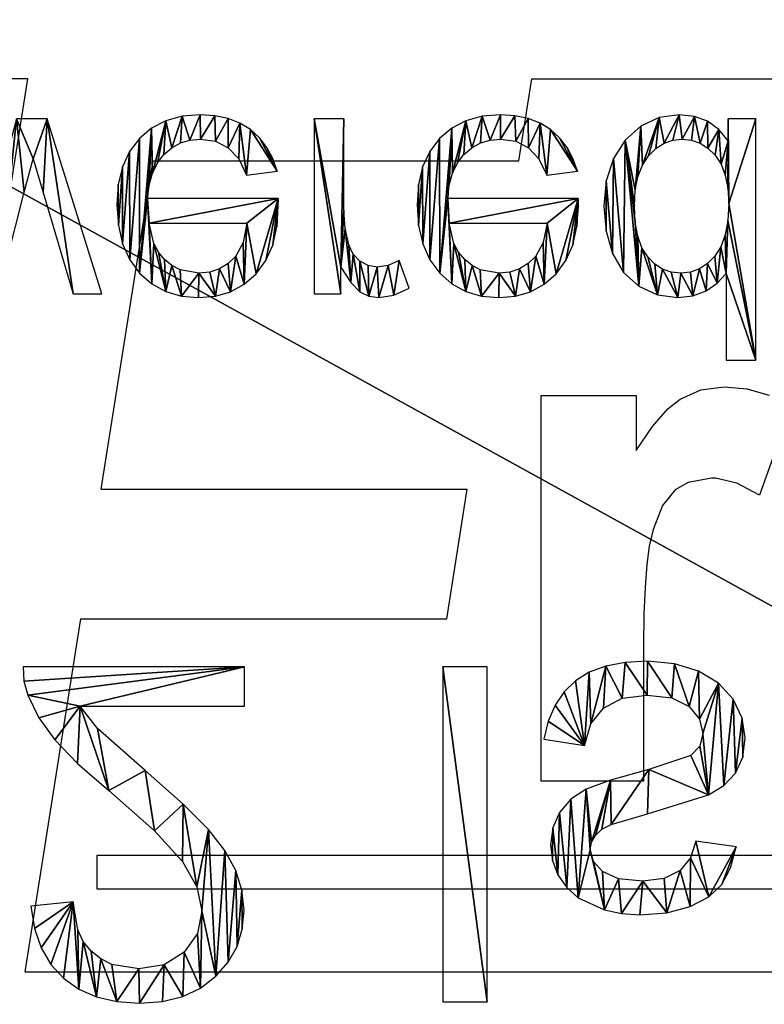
# Model space of a CAD drawing. Header units: millimetres. Extents: x 72 to 150.5, y 81.2 to 131.3.
# Tile 247 of 256: x 115.7 to 120.9, y 110.1 to 117. Entities that reach past the tile are written whole.
import ezdxf

# ---------------------------------------------------------------- set-up
doc = ezdxf.new("R2010")
doc.units = ezdxf.units.MM

# ---------------------------------------------------------------- blocks, each defined once
blk = doc.blocks.new('RS-232 Isolator')
for p, q in [((9.8371, 2.313, 0.012), (9.9626, 2.3676, 0.012)), ((9.9626, 2.3676, 0.012), (10.1051, 2.4004, 0.012)), ((10.1051, 2.4004, 0.012), (10.2648, 2.4113, 0.012)), ((10.2648, 2.4113, 0.012), (10.4258, 2.3995, 0.012)), ((10.4258, 2.3995, 0.012), (10.569, 2.3642, 0.012)), ((10.569, 2.3642, 0.012), (10.6946, 2.3053, 0.012)), ((12.4008, 0.0419, 0.012), (12.4008, 2.4016, 0.012)), ((12.4008, 2.4016, 0.012), (12.7131, 2.4016, 0.012)), ((12.7131, 2.4016, 0.012), (12.7131, 0.0419, 0.012)), ((9.7288, 2.2366, 0.012), (9.8371, 2.313, 0.012)), ((10.6946, 2.3053, 0.012), (10.8024, 2.2229, 0.012)), ((9.6395, 2.1394, 0.012), (9.7288, 2.2366, 0.012)), ((10.8024, 2.2229, 0.012), (10.889, 2.1231, 0.012)), ((10.2584, 2.1714, 0.012), (10.07, 2.14, 0.012)), ((10.4376, 2.1419, 0.012), (10.2584, 2.1714, 0.012)), ((9.5714, 2.0223, 0.012), (9.6395, 2.1394, 0.012)), ((9.9915, 2.1008, 0.012), (9.9235, 2.0459, 0.012)), ((10.07, 2.14, 0.012), (9.9915, 2.1008, 0.012)), ((10.5795, 2.0531, 0.012), (10.4376, 2.1419, 0.012)), ((10.889, 2.1231, 0.012), (10.9509, 2.0121, 0.012)), ((9.5244, 1.8855, 0.012), (9.5714, 2.0223, 0.012)), ((9.9235, 2.0459, 0.012), (9.8685, 1.9771, 0.012)), ((10.6718, 1.9213, 0.012), (10.5795, 2.0531, 0.012)), ((10.9509, 2.0121, 0.012), (10.988, 1.8897, 0.012)), ((9.8685, 1.9771, 0.012), (9.829, 1.8962, 0.012)), ((9.4986, 1.7288, 0.012), (9.5244, 1.8855, 0.012)), ((9.829, 1.8962, 0.012), (9.7964, 1.6982, 0.012)), ((10.7026, 1.7626, 0.012), (10.6718, 1.9213, 0.012)), ((10.988, 1.8897, 0.012), (11.0004, 1.7561, 0.012)), ((10.6688, 1.5934, 0.012), (10.7026, 1.7626, 0.012)), ((11.0004, 1.7561, 0.012), (10.9859, 1.6157, 0.012)), ((13.3537, 1.6708, 0.012), (13.538, 1.7553, 0.012)), ((13.538, 1.7553, 0.012), (13.659, 1.7813, 0.012)), ((13.659, 1.7813, 0.012), (13.7883, 1.7899, 0.012)), ((13.7883, 1.7899, 0.012), (13.9773, 1.7755, 0.012)), ((13.9773, 1.7755, 0.012), (14.1416, 1.732, 0.012)), ((9.7964, 1.6982, 0.012), (9.4986, 1.7288, 0.012)), ((13.273, 1.5982, 0.012), (13.3537, 1.6708, 0.012)), ((14.1416, 1.732, 0.012), (14.2738, 1.6638, 0.012)), ((10.9859, 1.6157, 0.012), (10.9425, 1.4777, 0.012)), ((13.2113, 1.5091, 0.012), (13.273, 1.5982, 0.012)), ((14.2738, 1.6638, 0.012), (14.3662, 1.5751, 0.012)), ((10.5674, 1.4141, 0.012), (10.6688, 1.5934, 0.012)), ((13.6382, 1.5352, 0.012), (13.5243, 1.4857, 0.012)), ((13.8093, 1.5517, 0.012), (13.6382, 1.5352, 0.012)), ((13.9592, 1.5332, 0.012), (13.8093, 1.5517, 0.012)), ((14.0708, 1.4777, 0.012), (13.9592, 1.5332, 0.012)), ((14.3662, 1.5751, 0.012), (14.4274, 1.4594, 0.012)), ((10.9425, 1.4777, 0.012), (10.8654, 1.3372, 0.012)), ((13.172, 1.4074, 0.012), (13.2113, 1.5091, 0.012)), ((13.5243, 1.4857, 0.012), (13.4604, 1.4141, 0.012)), ((14.1451, 1.3891, 0.012), (14.0708, 1.4777, 0.012)), ((14.4274, 1.4594, 0.012), (14.466, 1.3103, 0.012)), ((10.3698, 1.197, 0.012), (10.5674, 1.4141, 0.012)), ((13.159, 1.2974, 0.012), (13.172, 1.4074, 0.012)), ((13.4604, 1.4141, 0.012), (13.439, 1.3312, 0.012)), ((14.1827, 1.2716, 0.012), (14.1451, 1.3891, 0.012)), ((10.8654, 1.3372, 0.012), (10.7501, 1.1895, 0.012)), ((13.439, 1.3312, 0.012), (13.4479, 1.2777, 0.012)), ((13.1748, 1.1773, 0.012), (13.159, 1.2974, 0.012)), ((13.4479, 1.2777, 0.012), (13.4744, 1.2298, 0.012)), ((14.466, 1.3103, 0.012), (14.1827, 1.2716, 0.012)), ((10.0475, 0.9143, 0.012), (10.3698, 1.197, 0.012)), ((10.7501, 1.1895, 0.012), (10.5712, 1.0101, 0.012)), ((13.4744, 1.2298, 0.012), (13.5199, 1.1871, 0.012)), ((13.5199, 1.1871, 0.012), (13.5855, 1.1525, 0.012)), ((13.2225, 1.068, 0.012), (13.1748, 1.1773, 0.012)), ((13.5855, 1.1525, 0.012), (13.8414, 1.0785, 0.012)), ((13.301, 0.9755, 0.012), (13.2225, 1.068, 0.012)), ((13.8414, 1.0785, 0.012), (14.2704, 0.9441, 0.012)), ((10.5712, 1.0101, 0.012), (10.3034, 0.7742, 0.012)), ((13.4093, 0.9054, 0.012), (13.301, 0.9755, 0.012)), ((9.8288, 0.7235, 0.012), (10.0475, 0.9143, 0.012)), ((13.5813, 0.8412, 0.012), (13.4093, 0.9054, 0.012)), ((14.2704, 0.9441, 0.012), (14.3789, 0.8799, 0.012)), ((13.8511, 0.7662, 0.012), (13.5813, 0.8412, 0.012)), ((14.3789, 0.8799, 0.012), (14.4612, 0.792, 0.012)), ((10.3034, 0.7742, 0.012), (9.9686, 0.4773, 0.012)), ((14.1473, 0.668, 0.012), (13.8511, 0.7662, 0.012)), ((14.4612, 0.792, 0.012), (14.5131, 0.6801, 0.012)), ((9.6684, 0.5569, 0.012), (9.8288, 0.7235, 0.012)), ((14.2113, 0.6012, 0.012), (14.1473, 0.668, 0.012)), ((14.5131, 0.6801, 0.012), (14.5304, 0.5441, 0.012)), ((9.5551, 0.4012, 0.012), (9.6684, 0.5569, 0.012)), ((13.1107, 0.5521, 0.012), (13.3972, 0.5972, 0.012)), ((13.3972, 0.5972, 0.012), (13.4429, 0.4451, 0.012)), ((14.2326, 0.5135, 0.012), (14.2113, 0.6012, 0.012)), ((13.1427, 0.4244, 0.012), (13.1107, 0.5521, 0.012)), ((14.2085, 0.4111, 0.012), (14.2326, 0.5135, 0.012)), ((14.5304, 0.5441, 0.012), (14.5093, 0.4034, 0.012)), ((9.9686, 0.4773, 0.012), (9.8463, 0.3203, 0.012)), ((13.1905, 0.3135, 0.012), (13.1427, 0.4244, 0.012)), ((13.4429, 0.4451, 0.012), (13.5316, 0.3332, 0.012)), ((9.4777, 0.2431, 0.012), (9.5551, 0.4012, 0.012)), ((14.136, 0.3227, 0.012), (14.2085, 0.4111, 0.012)), ((14.5093, 0.4034, 0.012), (14.4459, 0.2712, 0.012)), ((9.8463, 0.3203, 0.012), (11.0036, 0.3203, 0.012)), ((11.0036, 0.3203, 0.012), (11.0036, 0.0419, 0.012)), ((13.2542, 0.2192, 0.012), (13.1905, 0.3135, 0.012)), ((13.5316, 0.3332, 0.012), (13.6638, 0.2644, 0.012)), ((14.0137, 0.2618, 0.012), (14.136, 0.3227, 0.012)), ((9.4507, 0.1445, 0.012), (9.4777, 0.2431, 0.012)), ((13.3336, 0.1416, 0.012), (13.2542, 0.2192, 0.012)), ((13.6638, 0.2644, 0.012), (13.8398, 0.2414, 0.012)), ((13.8398, 0.2414, 0.012), (14.0137, 0.2618, 0.012)), ((14.4459, 0.2712, 0.012), (14.3427, 0.1577, 0.012)), ((9.4439, 0.0419, 0.012), (9.4507, 0.1445, 0.012)), ((13.4308, 0.0811, 0.012), (13.3336, 0.1416, 0.012)), ((14.3427, 0.1577, 0.012), (14.202, 0.0732, 0.012)), ((13.5479, 0.0378, 0.012), (13.4308, 0.0811, 0.012)), ((14.202, 0.0732, 0.012), (14.0322, 0.0207, 0.012)), ((11.0036, 0.0419, 0.012), (9.4439, 0.0419, 0.012)), ((12.7131, 0.0419, 0.012), (12.4008, 0.0419, 0.012)), ((13.6848, 0.0119, 0.012), (13.5479, 0.0378, 0.012)), ((13.8414, 0.0032, 0.012), (13.6848, 0.0119, 0.012)), ((14.0322, 0.0207, 0.012), (13.8414, 0.0032, 0.012))]:
    blk.add_line(p, q)
mesh = blk.add_polyface()
corners = [(9.5244, 1.8855, 0.012), (9.7964, 1.6982, 0.012), (9.4986, 1.7288, 0.012), (9.5714, 2.0223, 0.012), (9.6395, 2.1394, 0.012), (9.7288, 2.2366, 0.012), (9.8371, 2.313, 0.012), (9.829, 1.8962, 0.012), (9.8685, 1.9771, 0.012), (9.9626, 2.3676, 0.012), (9.9235, 2.0459, 0.012), (9.9915, 2.1008, 0.012), (10.1051, 2.4004, 0.012), (10.07, 2.14, 0.012), (10.2584, 2.1714, 0.012), (10.2648, 2.4113, 0.012), (10.4376, 2.1419, 0.012), (10.4258, 2.3995, 0.012), (10.569, 2.3642, 0.012), (10.5795, 2.0531, 0.012), (10.6946, 2.3053, 0.012), (10.6718, 1.9213, 0.012), (10.7026, 1.7626, 0.012), (10.8024, 2.2229, 0.012), (10.7501, 1.1895, 0.012), (10.8654, 1.3372, 0.012), (10.889, 2.1231, 0.012), (10.9425, 1.4777, 0.012), (10.9509, 2.0121, 0.012), (10.9859, 1.6157, 0.012), (10.988, 1.8897, 0.012), (11.0004, 1.7561, 0.012), (10.0475, 0.9143, 0.012), (9.8463, 0.3203, 0.012), (9.8288, 0.7235, 0.012), (9.9686, 0.4773, 0.012), (10.3034, 0.7742, 0.012), (10.3698, 1.197, 0.012), (10.5712, 1.0101, 0.012), (10.5674, 1.4141, 0.012), (10.6688, 1.5934, 0.012), (9.4507, 0.1445, 0.012), (11.0036, 0.0419, 0.012), (9.4439, 0.0419, 0.012), (9.4777, 0.2431, 0.012), (9.5551, 0.4012, 0.012), (9.6684, 0.5569, 0.012), (11.0036, 0.3203, 0.012)]
mesh.append_faces([[corners[k] for k in face] for face in [(0, 1, 2), (29, 30, 31), (41, 42, 43), (42, 33, 47)]], dxfattribs={"vtx0": -1})
mesh.append_faces([[corners[k] for k in face] for face in [(1, 6, 7), (7, 6, 8), (8, 9, 10), (10, 9, 11), (11, 12, 13), (13, 12, 14), (14, 15, 16), (16, 18, 19), (19, 20, 21), (21, 20, 22), (24, 23, 25), (25, 26, 27), (27, 28, 29), (32, 33, 34), (33, 32, 35), (35, 32, 36), (36, 37, 38), (38, 40, 24)]], dxfattribs={"vtx0": -1, "vtx1": -1})
mesh.append_faces([[corners[k] for k in face] for face in [(22, 23, 24), (42, 44, 33)]], dxfattribs={"vtx0": -1, "vtx1": -1, "vtx2": -1})
mesh.append_faces([[corners[k] for k in face] for face in [(1, 0, 3), (1, 3, 4), (1, 4, 5), (1, 5, 6), (8, 6, 9), (11, 9, 12), (14, 12, 15), (16, 15, 17), (16, 17, 18), (19, 18, 20), (22, 20, 23), (25, 23, 26), (27, 26, 28), (29, 28, 30), (36, 32, 37), (38, 37, 39), (38, 39, 40), (24, 40, 22), (42, 41, 44), (33, 44, 45), (33, 45, 46), (33, 46, 34)]], dxfattribs={"vtx0": -1, "vtx2": -1})
mesh = blk.add_polyface()
corners = [(12.7131, 2.4016, 0.012), (12.4008, 0.0419, 0.012), (12.4008, 2.4016, 0.012), (12.7131, 0.0419, 0.012)]
mesh.append_faces([[corners[k] for k in face] for face in [(0, 1, 2), (1, 0, 3)]], dxfattribs={"vtx0": -1})
mesh = blk.add_polyface()
corners = [(13.172, 1.4074, 0.012), (13.1748, 1.1773, 0.012), (13.159, 1.2974, 0.012), (13.2113, 1.5091, 0.012), (13.2225, 1.068, 0.012), (13.273, 1.5982, 0.012), (13.301, 0.9755, 0.012), (13.3537, 1.6708, 0.012), (13.4093, 0.9054, 0.012), (13.439, 1.3312, 0.012), (13.538, 1.7553, 0.012), (13.4604, 1.4141, 0.012), (13.5243, 1.4857, 0.012), (13.6382, 1.5352, 0.012), (13.659, 1.7813, 0.012), (13.8093, 1.5517, 0.012), (13.7883, 1.7899, 0.012), (13.9773, 1.7755, 0.012), (13.9592, 1.5332, 0.012), (14.0708, 1.4777, 0.012), (14.1416, 1.732, 0.012), (14.1451, 1.3891, 0.012), (14.2738, 1.6638, 0.012), (14.1827, 1.2716, 0.012), (14.466, 1.3103, 0.012), (14.3662, 1.5751, 0.012), (14.4274, 1.4594, 0.012), (13.4479, 1.2777, 0.012), (13.5813, 0.8412, 0.012), (13.4744, 1.2298, 0.012), (13.5199, 1.1871, 0.012), (13.5855, 1.1525, 0.012), (13.8511, 0.7662, 0.012), (13.8414, 1.0785, 0.012), (14.2704, 0.9441, 0.012), (14.1473, 0.668, 0.012), (14.2113, 0.6012, 0.012), (14.2326, 0.5135, 0.012), (13.3972, 0.5972, 0.012), (13.1427, 0.4244, 0.012), (13.1107, 0.5521, 0.012), (13.1905, 0.3135, 0.012), (13.2542, 0.2192, 0.012), (13.3336, 0.1416, 0.012), (13.4308, 0.0811, 0.012), (13.4429, 0.4451, 0.012), (13.5479, 0.0378, 0.012), (13.5316, 0.3332, 0.012), (13.6638, 0.2644, 0.012), (13.6848, 0.0119, 0.012), (13.8398, 0.2414, 0.012), (13.8414, 0.0032, 0.012), (14.0137, 0.2618, 0.012), (14.0322, 0.0207, 0.012), (14.136, 0.3227, 0.012), (14.202, 0.0732, 0.012), (14.2085, 0.4111, 0.012), (14.3427, 0.1577, 0.012), (14.3789, 0.8799, 0.012), (14.4459, 0.2712, 0.012), (14.4612, 0.792, 0.012), (14.5093, 0.4034, 0.012), (14.5131, 0.6801, 0.012), (14.5304, 0.5441, 0.012)]
mesh.append_faces([[corners[k] for k in face] for face in [(0, 1, 2), (24, 25, 26), (38, 39, 40), (61, 62, 63)]], dxfattribs={"vtx0": -1})
mesh.append_faces([[corners[k] for k in face] for face in [(1, 3, 4), (4, 5, 6), (6, 7, 8), (9, 10, 11), (11, 10, 12), (12, 10, 13), (13, 14, 15), (15, 17, 18), (18, 17, 19), (19, 20, 21), (21, 22, 23), (23, 22, 24), (8, 27, 28), (27, 8, 9), (28, 31, 32), (32, 34, 35), (35, 34, 36), (36, 34, 37), (39, 38, 41), (41, 38, 42), (42, 38, 43), (43, 38, 44), (44, 45, 46), (46, 48, 49), (49, 50, 51), (51, 52, 53), (53, 54, 55), (55, 56, 57), (57, 58, 59), (59, 60, 61)]], dxfattribs={"vtx0": -1, "vtx1": -1})
mesh.append_faces([[corners[k] for k in face] for face in [(8, 7, 9), (57, 37, 34)]], dxfattribs={"vtx0": -1, "vtx1": -1, "vtx2": -1})
mesh.append_faces([[corners[k] for k in face] for face in [(1, 0, 3), (4, 3, 5), (6, 5, 7), (9, 7, 10), (13, 10, 14), (15, 14, 16), (15, 16, 17), (19, 17, 20), (21, 20, 22), (24, 22, 25), (28, 27, 29), (28, 29, 30), (28, 30, 31), (32, 31, 33), (32, 33, 34), (44, 38, 45), (46, 45, 47), (46, 47, 48), (49, 48, 50), (51, 50, 52), (53, 52, 54), (55, 54, 56), (57, 56, 37), (57, 34, 58), (59, 58, 60), (61, 60, 62)]], dxfattribs={"vtx0": -1, "vtx2": -1})
blk = doc.blocks.new('_Port-Powered_3-')
for p, q in [((20.726, 2.2068, 0.012), (20.726, 3.0535, 0.012)), ((20.726, 3.0535, 0.012), (21.0141, 3.0535, 0.012)), ((21.0141, 3.0535, 0.012), (21.0141, 0.6938, 0.012)), ((15.2523, 2.3823, 0.012), (15.4046, 2.427, 0.012)), ((15.4046, 2.427, 0.012), (15.5734, 2.4419, 0.012)), ((15.5734, 2.4419, 0.012), (15.737, 2.4273, 0.012)), ((15.737, 2.4273, 0.012), (15.8849, 2.3835, 0.012)), ((17.1469, 2.3839, 0.012), (17.2356, 2.4274, 0.012)), ((17.2356, 2.4274, 0.012), (17.3328, 2.4419, 0.012)), ((17.3328, 2.4419, 0.012), (17.4805, 2.4185, 0.012)), ((17.4805, 2.4185, 0.012), (17.6306, 2.3485, 0.012)), ((18.1835, 2.3823, 0.012), (18.3358, 2.427, 0.012)), ((18.3358, 2.427, 0.012), (18.5046, 2.4419, 0.012)), ((18.5046, 2.4419, 0.012), (18.6682, 2.4273, 0.012)), ((18.6682, 2.4273, 0.012), (18.8161, 2.3835, 0.012)), ((19.8728, 2.3308, 0.012), (20.0535, 2.4141, 0.012)), ((20.0535, 2.4141, 0.012), (20.2543, 2.4419, 0.012)), ((20.2543, 2.4419, 0.012), (20.4004, 2.4256, 0.012)), ((20.4004, 2.4256, 0.012), (20.5296, 2.3767, 0.012)), ((13.6145, 2.4032, 0.012), (13.8704, 1.4117, 0.012)), ((14.0539, 1.4149, 0.012), (14.3469, 2.4032, 0.012)), ((14.6286, 2.4032, 0.012), (14.0942, 0.6938, 0.012)), ((14.3469, 2.4032, 0.012), (14.6286, 2.4032, 0.012)), ((15.1165, 2.3078, 0.012), (15.2523, 2.3823, 0.012)), ((15.8849, 2.3835, 0.012), (16.0171, 2.3106, 0.012)), ((16.0171, 2.3106, 0.012), (16.1336, 2.2085, 0.012)), ((16.7018, 0.6938, 0.012), (16.7018, 2.4032, 0.012)), ((16.7018, 2.4032, 0.012), (16.9626, 2.4032, 0.012)), ((16.9626, 2.4032, 0.012), (16.9626, 2.1441, 0.012)), ((17.0586, 2.295, 0.012), (17.1469, 2.3839, 0.012)), ((17.6306, 2.3485, 0.012), (17.5308, 2.0797, 0.012)), ((18.0477, 2.3078, 0.012), (18.1835, 2.3823, 0.012)), ((18.8161, 2.3835, 0.012), (18.9483, 2.3106, 0.012)), ((18.9483, 2.3106, 0.012), (19.0648, 2.2085, 0.012)), ((19.7235, 2.1954, 0.012), (19.8728, 2.3308, 0.012)), ((20.5296, 2.3767, 0.012), (20.639, 2.3016, 0.012)), ((14.9972, 2.2036, 0.012), (15.1165, 2.3078, 0.012)), ((16.9626, 2.1441, 0.012), (17.0586, 2.295, 0.012)), ((17.9284, 2.2036, 0.012), (18.0477, 2.3078, 0.012)), ((20.639, 2.3016, 0.012), (20.726, 2.2068, 0.012)), ((14.9, 2.0724, 0.012), (14.9972, 2.2036, 0.012)), ((15.313, 2.1285, 0.012), (15.241, 2.07, 0.012)), ((15.393, 2.1702, 0.012), (15.313, 2.1285, 0.012)), ((15.5767, 2.2036, 0.012), (15.393, 2.1702, 0.012)), ((15.6818, 2.1932, 0.012), (15.5767, 2.2036, 0.012)), ((15.7767, 2.1618, 0.012), (15.6818, 2.1932, 0.012)), ((15.8613, 2.1095, 0.012), (15.7767, 2.1618, 0.012)), ((16.1336, 2.2085, 0.012), (16.2287, 2.0799, 0.012)), ((17.2282, 2.1282, 0.012), (17.1477, 2.0853, 0.012)), ((17.3183, 2.1425, 0.012), (17.2282, 2.1282, 0.012)), ((17.4245, 2.1268, 0.012), (17.3183, 2.1425, 0.012)), ((17.5308, 2.0797, 0.012), (17.4245, 2.1268, 0.012)), ((17.8312, 2.0724, 0.012), (17.9284, 2.2036, 0.012)), ((18.2442, 2.1285, 0.012), (18.1722, 2.07, 0.012)), ((18.3241, 2.1702, 0.012), (18.2442, 2.1285, 0.012)), ((18.5078, 2.2036, 0.012), (18.3241, 2.1702, 0.012)), ((18.613, 2.1932, 0.012), (18.5078, 2.2036, 0.012)), ((18.7078, 2.1618, 0.012), (18.613, 2.1932, 0.012)), ((18.7925, 2.1095, 0.012), (18.7078, 2.1618, 0.012)), ((19.0648, 2.2085, 0.012), (19.1599, 2.0799, 0.012)), ((19.6169, 2.0113, 0.012), (19.7235, 2.1954, 0.012)), ((20.1044, 2.1626, 0.012), (20.0277, 2.1133, 0.012)), ((20.1891, 2.1922, 0.012), (20.1044, 2.1626, 0.012)), ((20.2817, 2.202, 0.012), (20.1891, 2.1922, 0.012)), ((20.3768, 2.1918, 0.012), (20.2817, 2.202, 0.012)), ((20.464, 2.161, 0.012), (20.3768, 2.1918, 0.012)), ((20.5434, 2.1097, 0.012), (20.464, 2.161, 0.012)), ((14.8306, 1.9171, 0.012), (14.9, 2.0724, 0.012)), ((15.241, 2.07, 0.012), (15.1806, 1.9976, 0.012)), ((15.9356, 2.0362, 0.012), (15.8613, 2.1095, 0.012)), ((16.008, 1.9014, 0.012), (15.9356, 2.0362, 0.012)), ((16.2287, 2.0799, 0.012), (16.2966, 1.9276, 0.012)), ((17.1477, 2.0853, 0.012), (17.0829, 2.0171, 0.012)), ((17.7618, 1.9171, 0.012), (17.8312, 2.0724, 0.012)), ((18.1722, 2.07, 0.012), (18.1118, 1.9976, 0.012)), ((18.8668, 2.0362, 0.012), (18.7925, 2.1095, 0.012)), ((18.9392, 1.9014, 0.012), (18.8668, 2.0362, 0.012)), ((19.1599, 2.0799, 0.012), (19.2278, 1.9276, 0.012)), ((19.959, 2.0443, 0.012), (19.9023, 1.954, 0.012)), ((20.0277, 2.1133, 0.012), (19.959, 2.0443, 0.012)), ((20.6149, 2.0378, 0.012), (20.5434, 2.1097, 0.012)), ((20.674, 1.9441, 0.012), (20.6149, 2.0378, 0.012)), ((15.1806, 1.9976, 0.012), (15.1354, 1.9139, 0.012)), ((16.2966, 1.9276, 0.012), (16.3373, 1.7515, 0.012)), ((17.0398, 1.9268, 0.012), (17.0036, 1.765, 0.012)), ((17.0829, 2.0171, 0.012), (17.0398, 1.9268, 0.012)), ((18.1118, 1.9976, 0.012), (18.0666, 1.9139, 0.012)), ((19.2278, 1.9276, 0.012), (19.2685, 1.7515, 0.012)), ((19.5529, 1.7909, 0.012), (19.6169, 2.0113, 0.012)), ((19.9023, 1.954, 0.012), (19.8618, 1.841, 0.012)), ((20.7163, 1.827, 0.012), (20.674, 1.9441, 0.012)), ((14.7889, 1.7376, 0.012), (14.8306, 1.9171, 0.012)), ((15.1354, 1.9139, 0.012), (15.0905, 1.7127, 0.012)), ((16.0451, 1.7127, 0.012), (16.008, 1.9014, 0.012)), ((17.7201, 1.7376, 0.012), (17.7618, 1.9171, 0.012)), ((18.0666, 1.9139, 0.012), (18.0217, 1.7127, 0.012)), ((18.9763, 1.7127, 0.012), (18.9392, 1.9014, 0.012)), ((19.8618, 1.841, 0.012), (19.8375, 1.7053, 0.012)), ((14.7751, 1.534, 0.012), (14.7889, 1.7376, 0.012)), ((16.3373, 1.7515, 0.012), (16.3509, 1.5517, 0.012)), ((17.0036, 1.765, 0.012), (16.9915, 1.5887, 0.012)), ((17.7062, 1.534, 0.012), (17.7201, 1.7376, 0.012)), ((19.2685, 1.7515, 0.012), (19.2821, 1.5517, 0.012)), ((19.5316, 1.5469, 0.012), (19.5529, 1.7909, 0.012)), ((20.7416, 1.6865, 0.012), (20.7163, 1.827, 0.012)), ((15.0905, 1.7127, 0.012), (16.0451, 1.7127, 0.012)), ((18.0217, 1.7127, 0.012), (18.9763, 1.7127, 0.012)), ((19.8375, 1.7053, 0.012), (19.8294, 1.5469, 0.012)), ((20.7501, 1.5227, 0.012), (20.7416, 1.6865, 0.012)), ((16.3509, 1.5517, 0.012), (16.3493, 1.4744, 0.012)), ((16.9915, 1.5887, 0.012), (16.9915, 0.6938, 0.012)), ((19.2821, 1.5517, 0.012), (19.2805, 1.4744, 0.012)), ((19.5551, 1.2996, 0.012), (19.5316, 1.5469, 0.012)), ((19.8294, 1.5469, 0.012), (19.838, 1.3931, 0.012)), ((14.7888, 1.3372, 0.012), (14.7751, 1.534, 0.012)), ((16.3493, 1.4744, 0.012), (15.0744, 1.4744, 0.012)), ((15.0744, 1.4744, 0.012), (15.0904, 1.3419, 0.012)), ((17.72, 1.3372, 0.012), (17.7062, 1.534, 0.012)), ((19.2805, 1.4744, 0.012), (18.0056, 1.4744, 0.012)), ((18.0056, 1.4744, 0.012), (18.0216, 1.3419, 0.012)), ((20.7418, 1.3736, 0.012), (20.7501, 1.5227, 0.012)), ((13.8704, 1.4117, 0.012), (13.9557, 1.0849, 0.012)), ((13.9557, 1.0849, 0.012), (14.0539, 1.4149, 0.012)), ((19.838, 1.3931, 0.012), (19.864, 1.26, 0.012)), ((20.7169, 1.2449, 0.012), (20.7418, 1.3736, 0.012)), ((14.83, 1.1636, 0.012), (14.7888, 1.3372, 0.012)), ((15.0904, 1.3419, 0.012), (15.1223, 1.2258, 0.012)), ((17.7612, 1.1636, 0.012), (17.72, 1.3372, 0.012)), ((18.0216, 1.3419, 0.012), (18.0535, 1.2258, 0.012)), ((19.6258, 1.0825, 0.012), (19.5551, 1.2996, 0.012)), ((19.864, 1.26, 0.012), (19.9072, 1.1476, 0.012)), ((14.8986, 1.0132, 0.012), (14.83, 1.1636, 0.012)), ((15.1223, 1.2258, 0.012), (15.1701, 1.1262, 0.012)), ((15.9642, 1.0857, 0.012), (16.0419, 1.2443, 0.012)), ((16.0419, 1.2443, 0.012), (16.3412, 1.2072, 0.012)), ((16.3412, 1.2072, 0.012), (16.2983, 1.0834, 0.012)), ((17.8298, 1.0132, 0.012), (17.7612, 1.1636, 0.012)), ((18.0535, 1.2258, 0.012), (18.1013, 1.1262, 0.012)), ((18.8954, 1.0857, 0.012), (18.973, 1.2443, 0.012)), ((18.973, 1.2443, 0.012), (19.2724, 1.2072, 0.012)), ((19.2724, 1.2072, 0.012), (19.2295, 1.0834, 0.012)), ((20.6754, 1.1366, 0.012), (20.7169, 1.2449, 0.012)), ((15.1701, 1.1262, 0.012), (15.2338, 1.0431, 0.012)), ((15.8632, 0.9771, 0.012), (15.9642, 1.0857, 0.012)), ((16.2983, 1.0834, 0.012), (16.2402, 0.9742, 0.012)), ((18.1013, 1.1262, 0.012), (18.165, 1.0431, 0.012)), ((18.7944, 0.9771, 0.012), (18.8954, 1.0857, 0.012)), ((19.2295, 1.0834, 0.012), (19.1714, 0.9742, 0.012)), ((19.7392, 0.9028, 0.012), (19.6258, 1.0825, 0.012)), ((19.9072, 1.1476, 0.012), (19.9678, 1.0559, 0.012)), ((20.6173, 1.0487, 0.012), (20.6754, 1.1366, 0.012)), ((14.9948, 0.8861, 0.012), (14.8986, 1.0132, 0.012)), ((15.2338, 1.0431, 0.012), (15.3099, 0.9776, 0.012)), ((15.3099, 0.9776, 0.012), (15.3948, 0.9308, 0.012)), ((15.7388, 0.9143, 0.012), (15.8632, 0.9771, 0.012)), ((16.2402, 0.9742, 0.012), (16.1671, 0.8798, 0.012)), ((17.926, 0.8861, 0.012), (17.8298, 1.0132, 0.012)), ((18.165, 1.0431, 0.012), (18.241, 0.9776, 0.012)), ((18.241, 0.9776, 0.012), (18.326, 0.9308, 0.012)), ((18.67, 0.9143, 0.012), (18.7944, 0.9771, 0.012)), ((19.1714, 0.9742, 0.012), (19.0983, 0.8798, 0.012)), ((19.9678, 1.0559, 0.012), (20.0401, 0.9848, 0.012)), ((20.0401, 0.9848, 0.012), (20.1187, 0.934, 0.012)), ((20.4702, 0.9322, 0.012), (20.5473, 0.9807, 0.012)), ((20.5473, 0.9807, 0.012), (20.6173, 1.0487, 0.012)), ((15.1143, 0.7851, 0.012), (14.9948, 0.8861, 0.012)), ((15.3948, 0.9308, 0.012), (15.4885, 0.9027, 0.012)), ((15.4885, 0.9027, 0.012), (15.5911, 0.8934, 0.012)), ((15.5911, 0.8934, 0.012), (15.7388, 0.9143, 0.012)), ((16.1671, 0.8798, 0.012), (16.0789, 0.8, 0.012)), ((18.0455, 0.7851, 0.012), (17.926, 0.8861, 0.012)), ((18.326, 0.9308, 0.012), (18.4197, 0.9027, 0.012)), ((18.4197, 0.9027, 0.012), (18.5223, 0.8934, 0.012)), ((18.5223, 0.8934, 0.012), (18.67, 0.9143, 0.012)), ((19.0983, 0.8798, 0.012), (19.0101, 0.8, 0.012)), ((19.8913, 0.7678, 0.012), (19.7392, 0.9028, 0.012)), ((20.1187, 0.934, 0.012), (20.2035, 0.9035, 0.012)), ((20.2035, 0.9035, 0.012), (20.2946, 0.8934, 0.012)), ((20.2946, 0.8934, 0.012), (20.386, 0.9031, 0.012)), ((20.386, 0.9031, 0.012), (20.4702, 0.9322, 0.012)), ((20.7453, 0.9095, 0.012), (20.6544, 0.7982, 0.012)), ((20.7453, 0.6938, 0.012), (20.7453, 0.9095, 0.012)), ((15.2533, 0.7129, 0.012), (15.1143, 0.7851, 0.012)), ((16.0789, 0.8, 0.012), (15.9765, 0.7366, 0.012)), ((18.1845, 0.7129, 0.012), (18.0455, 0.7851, 0.012)), ((19.0101, 0.8, 0.012), (18.9076, 0.7366, 0.012)), ((20.6544, 0.7982, 0.012), (20.5445, 0.7187, 0.012)), ((14.0942, 0.6938, 0.012), (13.7932, 0.6938, 0.012)), ((15.4117, 0.6696, 0.012), (15.2533, 0.7129, 0.012)), ((15.8608, 0.6913, 0.012), (15.7318, 0.6642, 0.012)), ((15.9765, 0.7366, 0.012), (15.8608, 0.6913, 0.012)), ((16.9915, 0.6938, 0.012), (16.7018, 0.6938, 0.012)), ((18.3429, 0.6696, 0.012), (18.1845, 0.7129, 0.012)), ((18.792, 0.6913, 0.012), (18.663, 0.6642, 0.012)), ((18.9076, 0.7366, 0.012), (18.792, 0.6913, 0.012)), ((20.071, 0.6833, 0.012), (19.8913, 0.7678, 0.012)), ((20.2672, 0.6551, 0.012), (20.071, 0.6833, 0.012)), ((20.5445, 0.7187, 0.012), (20.4154, 0.671, 0.012)), ((21.0141, 0.6938, 0.012), (20.7453, 0.6938, 0.012)), ((15.5895, 0.6551, 0.012), (15.4117, 0.6696, 0.012)), ((15.7318, 0.6642, 0.012), (15.5895, 0.6551, 0.012)), ((18.5207, 0.6551, 0.012), (18.3429, 0.6696, 0.012)), ((18.663, 0.6642, 0.012), (18.5207, 0.6551, 0.012)), ((20.4154, 0.671, 0.012), (20.2672, 0.6551, 0.012))]:
    blk.add_line(p, q)
mesh = blk.add_polyface()
corners = [(21.0141, 3.0535, 0.012), (20.726, 2.2068, 0.012), (20.726, 3.0535, 0.012), (20.7416, 1.6865, 0.012), (20.7501, 1.5227, 0.012), (19.7392, 0.9028, 0.012), (19.838, 1.3931, 0.012), (19.8913, 0.7678, 0.012), (19.8294, 1.5469, 0.012), (19.864, 1.26, 0.012), (19.9072, 1.1476, 0.012), (20.071, 0.6833, 0.012), (19.9678, 1.0559, 0.012), (20.0401, 0.9848, 0.012), (20.1187, 0.934, 0.012), (20.2672, 0.6551, 0.012), (20.2035, 0.9035, 0.012), (20.2946, 0.8934, 0.012), (20.4154, 0.671, 0.012), (20.386, 0.9031, 0.012), (20.4702, 0.9322, 0.012), (20.5445, 0.7187, 0.012), (20.5473, 0.9807, 0.012), (20.6544, 0.7982, 0.012), (20.6173, 1.0487, 0.012), (20.6754, 1.1366, 0.012), (20.7453, 0.9095, 0.012), (20.7169, 1.2449, 0.012), (20.7418, 1.3736, 0.012), (20.7453, 0.6938, 0.012), (21.0141, 0.6938, 0.012), (19.5529, 1.7909, 0.012), (19.5551, 1.2996, 0.012), (19.5316, 1.5469, 0.012), (19.6169, 2.0113, 0.012), (19.6258, 1.0825, 0.012), (19.7235, 2.1954, 0.012), (19.8728, 2.3308, 0.012), (19.8375, 1.7053, 0.012), (19.8618, 1.841, 0.012), (19.9023, 1.954, 0.012), (20.0535, 2.4141, 0.012), (19.959, 2.0443, 0.012), (20.0277, 2.1133, 0.012), (20.1044, 2.1626, 0.012), (20.2543, 2.4419, 0.012), (20.1891, 2.1922, 0.012), (20.2817, 2.202, 0.012), (20.4004, 2.4256, 0.012), (20.3768, 2.1918, 0.012), (20.464, 2.161, 0.012), (20.5296, 2.3767, 0.012), (20.5434, 2.1097, 0.012), (20.639, 2.3016, 0.012), (20.6149, 2.0378, 0.012), (20.674, 1.9441, 0.012), (20.7163, 1.827, 0.012)]
mesh.append_faces([[corners[k] for k in face] for face in [(0, 1, 2), (31, 32, 33)]], dxfattribs={"vtx0": -1})
mesh.append_faces([[corners[k] for k in face] for face in [(3, 0, 4), (5, 6, 7), (6, 5, 8), (7, 10, 11), (11, 14, 15), (15, 17, 18), (18, 20, 21), (21, 22, 23), (23, 25, 26), (26, 4, 29), (29, 4, 30), (30, 4, 0), (32, 34, 35), (35, 36, 5), (38, 37, 39), (39, 37, 40), (40, 41, 42), (42, 41, 43), (43, 41, 44), (44, 45, 46), (46, 45, 47), (47, 48, 49), (49, 48, 50), (50, 51, 52), (52, 53, 54), (54, 53, 55), (55, 1, 56), (56, 1, 3)]], dxfattribs={"vtx0": -1, "vtx1": -1})
mesh.append_faces([[corners[k] for k in face] for face in [(1, 0, 3), (5, 37, 38)]], dxfattribs={"vtx0": -1, "vtx1": -1, "vtx2": -1})
mesh.append_faces([[corners[k] for k in face] for face in [(7, 6, 9), (7, 9, 10), (11, 10, 12), (11, 12, 13), (11, 13, 14), (15, 14, 16), (15, 16, 17), (18, 17, 19), (18, 19, 20), (21, 20, 22), (23, 22, 24), (23, 24, 25), (26, 25, 27), (26, 27, 28), (26, 28, 4), (32, 31, 34), (35, 34, 36), (5, 36, 37), (5, 38, 8), (40, 37, 41), (44, 41, 45), (47, 45, 48), (50, 48, 51), (52, 51, 53), (55, 53, 1)]], dxfattribs={"vtx0": -1, "vtx2": -1})
mesh = blk.add_polyface()
corners = [(15.1165, 2.3078, 0.012), (15.0744, 1.4744, 0.012), (14.9972, 2.2036, 0.012), (15.0905, 1.7127, 0.012), (15.1354, 1.9139, 0.012), (15.2523, 2.3823, 0.012), (15.1806, 1.9976, 0.012), (15.241, 2.07, 0.012), (15.313, 2.1285, 0.012), (15.4046, 2.427, 0.012), (15.393, 2.1702, 0.012), (15.5767, 2.2036, 0.012), (15.5734, 2.4419, 0.012), (15.737, 2.4273, 0.012), (15.6818, 2.1932, 0.012), (15.7767, 2.1618, 0.012), (15.8849, 2.3835, 0.012), (15.8613, 2.1095, 0.012), (15.9356, 2.0362, 0.012), (16.0171, 2.3106, 0.012), (16.008, 1.9014, 0.012), (16.0451, 1.7127, 0.012), (16.1336, 2.2085, 0.012), (16.3493, 1.4744, 0.012), (16.2287, 2.0799, 0.012), (16.2966, 1.9276, 0.012), (16.3373, 1.7515, 0.012), (16.3509, 1.5517, 0.012), (14.7889, 1.7376, 0.012), (14.7888, 1.3372, 0.012), (14.7751, 1.534, 0.012), (14.83, 1.1636, 0.012), (14.8306, 1.9171, 0.012), (14.8986, 1.0132, 0.012), (14.9, 2.0724, 0.012), (14.9948, 0.8861, 0.012), (15.1143, 0.7851, 0.012), (15.0904, 1.3419, 0.012), (15.1223, 1.2258, 0.012), (15.2533, 0.7129, 0.012), (15.1701, 1.1262, 0.012), (15.2338, 1.0431, 0.012), (15.3099, 0.9776, 0.012), (15.4117, 0.6696, 0.012), (15.3948, 0.9308, 0.012), (15.4885, 0.9027, 0.012), (15.5895, 0.6551, 0.012), (15.5911, 0.8934, 0.012), (15.7318, 0.6642, 0.012), (15.7388, 0.9143, 0.012), (15.8608, 0.6913, 0.012), (15.8632, 0.9771, 0.012), (15.9765, 0.7366, 0.012), (15.9642, 1.0857, 0.012), (16.0419, 1.2443, 0.012), (16.0789, 0.8, 0.012), (16.3412, 1.2072, 0.012), (16.1671, 0.8798, 0.012), (16.2402, 0.9742, 0.012), (16.2983, 1.0834, 0.012)]
mesh.append_faces([[corners[k] for k in face] for face in [(23, 26, 27), (28, 29, 30), (58, 56, 59)]], dxfattribs={"vtx0": -1})
mesh.append_faces([[corners[k] for k in face] for face in [(0, 1, 2), (3, 0, 4), (4, 5, 6), (6, 5, 7), (7, 5, 8), (8, 9, 10), (10, 9, 11), (11, 13, 14), (14, 13, 15), (15, 16, 17), (17, 16, 18), (18, 19, 20), (20, 19, 21), (29, 28, 31), (31, 32, 33), (33, 34, 35), (35, 2, 36), (36, 38, 39), (39, 42, 43), (43, 45, 46), (46, 47, 48), (48, 49, 50), (50, 51, 52), (52, 54, 55), (55, 56, 57), (57, 56, 58)]], dxfattribs={"vtx0": -1, "vtx1": -1})
mesh.append_faces([[corners[k] for k in face] for face in [(1, 0, 3), (23, 21, 22), (36, 2, 1)]], dxfattribs={"vtx0": -1, "vtx1": -1, "vtx2": -1})
mesh.append_faces([[corners[k] for k in face] for face in [(4, 0, 5), (8, 5, 9), (11, 9, 12), (11, 12, 13), (15, 13, 16), (18, 16, 19), (21, 19, 22), (3, 23, 1), (23, 3, 21), (23, 22, 24), (23, 24, 25), (23, 25, 26), (31, 28, 32), (33, 32, 34), (35, 34, 2), (36, 1, 37), (36, 37, 38), (39, 38, 40), (39, 40, 41), (39, 41, 42), (43, 42, 44), (43, 44, 45), (46, 45, 47), (48, 47, 49), (50, 49, 51), (52, 51, 53), (52, 53, 54), (55, 54, 56)]], dxfattribs={"vtx0": -1, "vtx2": -1})
mesh = blk.add_polyface()
corners = [(16.9626, 2.1441, 0.012), (17.0036, 1.765, 0.012), (16.9915, 1.5887, 0.012), (17.0586, 2.295, 0.012), (17.0398, 1.9268, 0.012), (17.0829, 2.0171, 0.012), (17.1469, 2.3839, 0.012), (17.1477, 2.0853, 0.012), (17.2356, 2.4274, 0.012), (17.2282, 2.1282, 0.012), (17.3183, 2.1425, 0.012), (17.3328, 2.4419, 0.012), (17.4245, 2.1268, 0.012), (17.4805, 2.4185, 0.012), (17.5308, 2.0797, 0.012), (17.6306, 2.3485, 0.012), (16.9626, 2.4032, 0.012), (16.7018, 0.6938, 0.012), (16.7018, 2.4032, 0.012), (16.9915, 0.6938, 0.012)]
mesh.append_faces([[corners[k] for k in face] for face in [(14, 13, 15), (16, 17, 18)]], dxfattribs={"vtx0": -1})
mesh.append_faces([[corners[k] for k in face] for face in [(1, 3, 4), (4, 3, 5), (5, 6, 7), (7, 8, 9), (9, 8, 10), (10, 11, 12), (12, 13, 14), (17, 0, 19), (19, 0, 2)]], dxfattribs={"vtx0": -1, "vtx1": -1})
mesh.append_faces([[corners[k] for k in face] for face in [(0, 1, 2), (1, 0, 3), (5, 3, 6), (7, 6, 8), (10, 8, 11), (12, 11, 13), (17, 16, 0)]], dxfattribs={"vtx0": -1, "vtx2": -1})
mesh = blk.add_polyface()
corners = [(18.0477, 2.3078, 0.012), (18.0056, 1.4744, 0.012), (17.9284, 2.2036, 0.012), (18.0217, 1.7127, 0.012), (18.0666, 1.9139, 0.012), (18.1835, 2.3823, 0.012), (18.1118, 1.9976, 0.012), (18.1722, 2.07, 0.012), (18.2442, 2.1285, 0.012), (18.3358, 2.427, 0.012), (18.3241, 2.1702, 0.012), (18.5078, 2.2036, 0.012), (18.5046, 2.4419, 0.012), (18.6682, 2.4273, 0.012), (18.613, 2.1932, 0.012), (18.7078, 2.1618, 0.012), (18.8161, 2.3835, 0.012), (18.7925, 2.1095, 0.012), (18.8668, 2.0362, 0.012), (18.9483, 2.3106, 0.012), (18.9392, 1.9014, 0.012), (18.9763, 1.7127, 0.012), (19.0648, 2.2085, 0.012), (19.2805, 1.4744, 0.012), (19.1599, 2.0799, 0.012), (19.2278, 1.9276, 0.012), (19.2685, 1.7515, 0.012), (19.2821, 1.5517, 0.012), (17.7201, 1.7376, 0.012), (17.72, 1.3372, 0.012), (17.7062, 1.534, 0.012), (17.7612, 1.1636, 0.012), (17.7618, 1.9171, 0.012), (17.8298, 1.0132, 0.012), (17.8312, 2.0724, 0.012), (17.926, 0.8861, 0.012), (18.0455, 0.7851, 0.012), (18.0216, 1.3419, 0.012), (18.0535, 1.2258, 0.012), (18.1845, 0.7129, 0.012), (18.1013, 1.1262, 0.012), (18.165, 1.0431, 0.012), (18.241, 0.9776, 0.012), (18.3429, 0.6696, 0.012), (18.326, 0.9308, 0.012), (18.4197, 0.9027, 0.012), (18.5207, 0.6551, 0.012), (18.5223, 0.8934, 0.012), (18.663, 0.6642, 0.012), (18.67, 0.9143, 0.012), (18.792, 0.6913, 0.012), (18.7944, 0.9771, 0.012), (18.9076, 0.7366, 0.012), (18.8954, 1.0857, 0.012), (18.973, 1.2443, 0.012), (19.0101, 0.8, 0.012), (19.2724, 1.2072, 0.012), (19.0983, 0.8798, 0.012), (19.1714, 0.9742, 0.012), (19.2295, 1.0834, 0.012)]
mesh.append_faces([[corners[k] for k in face] for face in [(23, 26, 27), (28, 29, 30), (58, 56, 59)]], dxfattribs={"vtx0": -1})
mesh.append_faces([[corners[k] for k in face] for face in [(0, 1, 2), (3, 0, 4), (4, 5, 6), (6, 5, 7), (7, 5, 8), (8, 9, 10), (10, 9, 11), (11, 13, 14), (14, 13, 15), (15, 16, 17), (17, 16, 18), (18, 19, 20), (20, 19, 21), (29, 28, 31), (31, 32, 33), (33, 34, 35), (35, 2, 36), (36, 38, 39), (39, 42, 43), (43, 45, 46), (46, 47, 48), (48, 49, 50), (50, 51, 52), (52, 54, 55), (55, 56, 57), (57, 56, 58)]], dxfattribs={"vtx0": -1, "vtx1": -1})
mesh.append_faces([[corners[k] for k in face] for face in [(1, 0, 3), (23, 21, 22), (36, 2, 1)]], dxfattribs={"vtx0": -1, "vtx1": -1, "vtx2": -1})
mesh.append_faces([[corners[k] for k in face] for face in [(4, 0, 5), (8, 5, 9), (11, 9, 12), (11, 12, 13), (15, 13, 16), (18, 16, 19), (21, 19, 22), (3, 23, 1), (23, 3, 21), (23, 22, 24), (23, 24, 25), (23, 25, 26), (31, 28, 32), (33, 32, 34), (35, 34, 2), (36, 1, 37), (36, 37, 38), (39, 38, 40), (39, 40, 41), (39, 41, 42), (43, 42, 44), (43, 44, 45), (46, 45, 47), (48, 47, 49), (50, 49, 51), (52, 51, 53), (52, 53, 54), (55, 54, 56)]], dxfattribs={"vtx0": -1, "vtx2": -1})
mesh = blk.add_polyface()
corners = [(12.5827, 2.4032, 0.012), (12.8064, 0.6938, 0.012), (12.2833, 2.4032, 0.012), (12.8547, 1.4165, 0.012), (12.9561, 1.0495, 0.012), (13.1091, 0.6938, 0.012), (13.0447, 1.402, 0.012), (13.3167, 2.4032, 0.012), (13.4551, 2.0089, 0.012), (13.6145, 2.4032, 0.012), (13.5211, 1.7175, 0.012), (13.7932, 0.6938, 0.012), (13.8704, 1.4117, 0.012), (13.9557, 1.0849, 0.012), (14.0942, 0.6938, 0.012), (14.0539, 1.4149, 0.012), (14.3469, 2.4032, 0.012), (14.6286, 2.4032, 0.012)]
mesh.append_faces([[corners[k] for k in face] for face in [(0, 1, 2), (14, 16, 17)]], dxfattribs={"vtx0": -1})
mesh.append_faces([[corners[k] for k in face] for face in [(1, 4, 5), (5, 7, 8), (8, 9, 10), (10, 9, 11), (11, 13, 14)]], dxfattribs={"vtx0": -1, "vtx1": -1})
mesh.append_faces([[corners[k] for k in face] for face in [(1, 0, 3), (1, 3, 4), (5, 4, 6), (5, 6, 7), (8, 7, 9), (11, 9, 12), (11, 12, 13), (14, 13, 15), (14, 15, 16)]], dxfattribs={"vtx0": -1, "vtx2": -1})
blk = doc.blocks.new('Group#7')
at = {"color": 250, "extrusion": (0, 0, -1), "xscale": 0.7210286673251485, "yscale": 0.7210286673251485, "rotation": 180.0000000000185}
blk.add_blockref('_Port-Powered_3-', (-6.1065, 11.893), dxfattribs=at)
at = {"color": 250, "extrusion": (0, 0, -1), "rotation": 180.0000008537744}
blk.add_blockref('RS-232 Isolator', (-6.6545, 7.5744), dxfattribs=at)
at = {"color": 250}
mesh = blk.add_polyface(dxfattribs=at)
corners = [(0.8, 0, 16.5), (1.8, 1, 16.5), (0.8, 19.75, 16.5), (35, 0, 16.5), (34, 1, 16.5), (34, 18.75, 16.5), (1.8, 18.75, 16.5), (35, 19.75, 16.5)]
mesh.append_faces([[corners[k] for k in face] for face in [(0, 1, 2), (1, 3, 4), (4, 3, 5), (2, 6, 7), (6, 2, 1), (7, 5, 3)]], dxfattribs={"vtx0": -1, "vtx1": -1, "color": 250})
mesh.append_faces([[corners[k] for k in face] for face in [(1, 0, 3), (7, 6, 5)]], dxfattribs={"vtx0": -1, "vtx2": -1, "color": 250})
mesh = blk.add_polyface(dxfattribs=at)
corners = [(0.8, 19.75), (1.8, 18.75), (0.8, 0), (35, 19.75), (34, 18.75), (34, 1), (1.8, 1), (35, 0)]
mesh.append_faces([[corners[k] for k in face] for face in [(0, 1, 2), (1, 3, 4), (4, 3, 5), (2, 6, 7), (6, 2, 1), (7, 5, 3)]], dxfattribs={"vtx0": -1, "vtx1": -1, "color": 250})
mesh.append_faces([[corners[k] for k in face] for face in [(1, 0, 3), (7, 6, 5)]], dxfattribs={"vtx0": -1, "vtx2": -1, "color": 250})
at = {"color": 7}
mesh = blk.add_polyface(dxfattribs=at)
corners = [(34, 1, 16.5), (1.8, 18.75, 16.5), (1.8, 1, 16.5), (34, 18.75, 16.5)]
mesh.append_faces([[corners[k] for k in face] for face in [(0, 1, 2), (1, 0, 3)]], dxfattribs={"vtx0": -1, "color": 7})
mesh = blk.add_polyface(dxfattribs=at)
corners = [(34, 1), (1.8, 18.75), (1.8, 1), (34, 18.75)]
mesh.append_faces([[corners[k] for k in face] for face in [(0, 1, 2), (1, 0, 3)]], dxfattribs={"vtx0": -1, "color": 7})
blk = doc.blocks.new('Group#17')
at = {"color": 104}
for p, q in [((40.6993, 15.2077), (40.6993, 27.2738)), ((34.4096, 16.1998), (40.6993, 15.2077))]:
    blk.add_line(p, q, dxfattribs=at)
at = {"color": 164}
for p, q in [((34.4096, 15.2259), (36.8965, 14.8336)), ((34.4096, 15.2259), (34.4096, 0)), ((36.8965, 14.8336), (36.8965, 12.2569)), ((37.809, 14.6897), (37.809, 12.113)), ((37.809, 14.6897), (40.1228, 14.3248)), ((40.1228, 14.3248), (40.1228, 11.7481)), ((36.8965, 12.2569), (37.809, 12.113)), ((40.1228, 11.7481), (40.6993, 11.6571)), ((40.6993, 11.6571), (40.6993, 0))]:
    blk.add_line(p, q, dxfattribs=at)
at = {"color": 1}
for p, q in [((34.9922, 14.7173), (35.2306, 14.7173)), ((34.9922, 0.4346), (34.9922, 14.7173)), ((35.2306, 14.7173), (35.2306, 0.8147))]:
    blk.add_line(p, q, dxfattribs=at)
for p, q in [((35.7511, 11.5904), (38.4693, 11.5904)), ((35.7511, 10.8713), (35.7511, 11.5904)), ((38.4693, 11.5904), (38.4693, 10.9229)), ((38.0824, 10.9229), (38.2516, 10.8085)), ((38.4693, 10.9229), (38.0824, 10.9229)), ((36.7056, 10.8713), (35.7511, 10.8713)), ((36.928, 10.8681), (36.7056, 10.8713)), ((37.1199, 10.86), (36.928, 10.8681)), ((37.2795, 10.8471), (37.1199, 10.86)), ((37.4069, 10.831), (37.2795, 10.8471)), ((37.5246, 10.8036), (37.4069, 10.831)), ((37.6938, 10.7359), (37.5246, 10.8036)), ((38.2516, 10.8085), (38.3742, 10.7004)), ((37.8035, 10.6472), (37.6938, 10.7359)), ((38.3742, 10.7004), (38.4435, 10.6134)), ((37.8567, 10.5553), (37.8035, 10.6472)), ((38.4435, 10.6134), (38.5096, 10.4667)), ((37.8857, 10.3909), (37.8567, 10.5553)), ((38.5096, 10.4667), (38.5306, 10.3038)), ((37.8518, 10.2136), (37.8857, 10.3635)), ((37.8857, 10.3635), (37.8857, 10.3909)), ((38.5306, 10.3038), (38.516, 10.1426)), ((37.768, 10.054), (37.8518, 10.2136)), ((38.516, 10.1426), (38.4709, 9.9862)), ((38.3951, 9.8315), (37.768, 10.054))]:
    blk.add_line(p, q)

msp = doc.modelspace()

# ---------------------------------------------------------------- block references
msp.add_blockref('Group#7', (99.5768, 104.9509))
at = {"rotation": 89.99999999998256}
msp.add_blockref('Group#17', (130.9157, 75.925, 16.5), dxfattribs=at)

doc.saveas('drawing.dxf')
